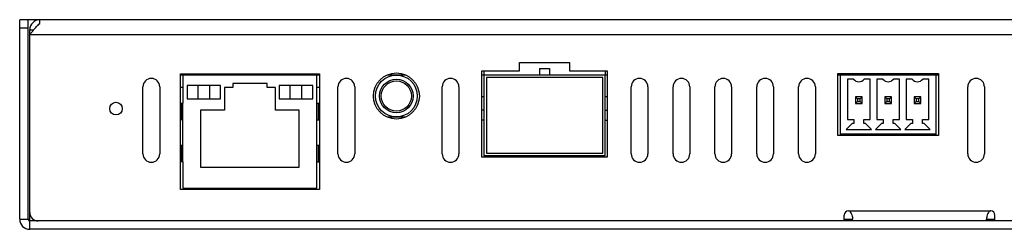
# Model space of a CAD drawing. Header units: millimetres. Extents: x 0 to 800, y 0 to 566.
# Tile 3 of 5: x 170 to 288, y 395 to 420. Entities that reach past the tile are written whole.
import ezdxf

# ---------------------------------------------------------------- set-up
doc = ezdxf.new("R2010")
doc.units = ezdxf.units.MM

msp = doc.modelspace()

# ---------------------------------------------------------------- linework, layer by layer
at = {"color": 7, "linetype": 'Continuous'}
for p, q in [((170.406, 395.945), (170.406, 419.745)), ((172.806, 419.745), (170.406, 419.745)), ((171.406, 418.745), (170.406, 418.745)), ((171.406, 395.945), (171.406, 419.745)), ((172.806, 419.304), (172.806, 419.745)), ((383.006, 419.745), (172.806, 419.745)), ((171.606, 395.745), (171.606, 418.545)), ((171.606, 418.545), (172.086, 418.545)), ((384.206, 417.945), (171.606, 417.945)), ((171.898, 418.318), (171.918, 418.343)), ((230.106, 413.645), (230.106, 414.645)), ((230.106, 414.645), (236.106, 414.645)), ((236.106, 414.645), (236.106, 413.645)), ((189.606, 399.495), (189.606, 413.295)), ((189.606, 399.495), (189.606, 413.295)), ((189.606, 413.295), (206.206, 413.295)), ((189.606, 413.295), (206.206, 413.295)), ((189.906, 413.145), (189.606, 413.145)), ((189.906, 413.145), (189.908, 409.795)), ((205.906, 413.145), (189.906, 413.145)), ((205.903, 409.795), (205.906, 413.145)), ((206.206, 413.145), (205.906, 413.145)), ((206.206, 413.295), (206.206, 399.495)), ((206.206, 413.295), (206.206, 399.495)), ((216.482, 413.145), (214.329, 413.145)), ((225.606, 403.345), (225.606, 413.645)), ((225.606, 413.645), (230.106, 413.645)), ((225.856, 413.145), (225.606, 413.145)), ((225.856, 413.645), (225.856, 413.145)), ((225.856, 413.145), (225.856, 403.545)), ((240.356, 413.145), (225.856, 413.145)), ((232.506, 413.945), (232.506, 413.145)), ((232.506, 413.945), (233.706, 413.945)), ((233.706, 413.945), (233.706, 413.145)), ((236.106, 413.645), (240.606, 413.645)), ((240.356, 413.645), (240.356, 413.145)), ((240.356, 403.545), (240.356, 413.145)), ((240.606, 413.145), (240.356, 413.145)), ((240.606, 413.645), (240.606, 403.345)), ((268.156, 405.945), (268.156, 413.345)), ((268.156, 413.345), (280.156, 413.345)), ((268.406, 413.145), (268.156, 413.145)), ((268.406, 413.145), (268.406, 405.945)), ((279.906, 413.145), (268.406, 413.145)), ((279.906, 405.945), (279.906, 413.145)), ((280.156, 413.145), (279.906, 413.145)), ((280.156, 413.345), (280.156, 405.945)), ((185.131, 403.745), (185.131, 411.745)), ((187.131, 411.745), (187.131, 403.745)), ((190.406, 411.895), (190.406, 410.295)), ((194.406, 411.895), (190.406, 411.895)), ((191.686, 411.895), (191.686, 410.295)), ((193.125, 410.295), (193.125, 411.895)), ((194.406, 410.295), (194.406, 411.895)), ((195.856, 412.145), (195.856, 411.645)), ((199.956, 412.145), (195.856, 412.145)), ((199.956, 411.645), (199.956, 412.145)), ((201.406, 411.895), (201.406, 410.295)), ((205.406, 411.895), (201.406, 411.895)), ((202.686, 411.895), (202.686, 410.295)), ((204.125, 410.295), (204.125, 411.895)), ((205.406, 410.295), (205.406, 411.895)), ((208.431, 403.745), (208.431, 411.745)), ((210.431, 411.745), (210.431, 403.745)), ((220.881, 403.745), (220.881, 411.745)), ((222.881, 411.745), (222.881, 403.745)), ((226.156, 412.845), (226.156, 403.845)), ((240.056, 412.845), (226.156, 412.845)), ((240.056, 403.845), (240.056, 412.845)), ((243.456, 403.745), (243.456, 411.745)), ((245.456, 411.745), (245.456, 403.745)), ((248.456, 403.745), (248.456, 411.745)), ((250.456, 411.745), (250.456, 403.745)), ((253.456, 403.745), (253.456, 411.745)), ((255.456, 411.745), (255.456, 403.745)), ((258.456, 403.745), (258.456, 411.745)), ((260.456, 411.745), (260.456, 403.745)), ((263.456, 403.745), (263.456, 411.745)), ((265.456, 411.745), (265.456, 403.745)), ((269.306, 412.645), (269.306, 407.845)), ((270.031, 412.645), (269.306, 412.645)), ((272.006, 412.645), (271.28, 412.645)), ((272.006, 407.845), (272.006, 412.645)), ((272.806, 412.645), (272.806, 407.845)), ((273.531, 412.645), (272.806, 412.645)), ((275.506, 412.645), (274.78, 412.645)), ((275.506, 407.845), (275.506, 412.645)), ((276.306, 412.645), (276.306, 407.845)), ((277.031, 412.645), (276.306, 412.645)), ((279.006, 412.645), (278.28, 412.645)), ((279.006, 407.845), (279.006, 412.645)), ((283.656, 403.745), (283.656, 411.745)), ((285.656, 411.745), (285.656, 403.745)), ((189.907, 411.645), (189.606, 411.645)), ((194.856, 411.645), (194.856, 408.945)), ((195.856, 411.645), (194.856, 411.645)), ((200.956, 411.645), (199.956, 411.645)), ((200.956, 408.945), (200.956, 411.645)), ((206.206, 411.645), (205.904, 411.645)), ((225.856, 410.545), (225.606, 410.545)), ((240.606, 410.545), (240.356, 410.545)), ((270.256, 410.545), (270.256, 409.745)), ((270.256, 410.545), (270.506, 410.295)), ((271.056, 410.545), (270.256, 410.545)), ((271.056, 410.545), (270.806, 410.295)), ((271.056, 409.745), (271.056, 410.545)), ((273.756, 410.545), (273.756, 409.745)), ((273.756, 410.545), (274.006, 410.295)), ((274.556, 410.545), (273.756, 410.545)), ((274.556, 410.545), (274.306, 410.295)), ((274.556, 409.745), (274.556, 410.545)), ((277.256, 410.545), (277.256, 409.745)), ((278.056, 410.545), (277.256, 410.545)), ((277.256, 410.545), (277.506, 410.295)), ((278.056, 410.545), (277.806, 410.295)), ((278.056, 409.745), (278.056, 410.545)), ((189.606, 409.795), (189.906, 409.795)), ((189.744, 407.795), (189.744, 409.795)), ((189.908, 402.795), (189.908, 409.795)), ((190.406, 410.295), (194.406, 410.295)), ((201.406, 410.295), (205.406, 410.295)), ((205.903, 402.795), (205.903, 409.795)), ((205.906, 409.795), (206.206, 409.795)), ((206.067, 409.795), (206.067, 407.795)), ((270.256, 409.745), (270.506, 409.995)), ((270.256, 409.745), (271.056, 409.745)), ((270.506, 410.295), (270.506, 409.995)), ((270.806, 410.295), (270.506, 410.295)), ((270.506, 409.995), (270.806, 409.995)), ((270.806, 409.995), (270.806, 410.295)), ((271.056, 409.745), (270.806, 409.995)), ((273.756, 409.745), (274.006, 409.995)), ((273.756, 409.745), (274.556, 409.745)), ((274.006, 410.295), (274.006, 409.995)), ((274.306, 410.295), (274.006, 410.295)), ((274.006, 409.995), (274.306, 409.995)), ((274.306, 409.995), (274.306, 410.295)), ((274.556, 409.745), (274.306, 409.995)), ((277.256, 409.745), (277.506, 409.995)), ((277.256, 409.745), (278.056, 409.745)), ((277.506, 410.295), (277.506, 409.995)), ((277.806, 410.295), (277.506, 410.295)), ((277.506, 409.995), (277.806, 409.995)), ((277.806, 409.995), (277.806, 410.295)), ((278.056, 409.745), (277.806, 409.995)), ((192.006, 408.945), (192.006, 402.145)), ((194.856, 408.945), (192.006, 408.945)), ((203.806, 408.945), (200.956, 408.945)), ((203.806, 402.145), (203.806, 408.945)), ((225.856, 408.945), (225.606, 408.945)), ((240.356, 408.945), (240.606, 408.945)), ((189.906, 407.795), (189.606, 407.795)), ((205.906, 407.795), (206.206, 407.795)), ((214.329, 408.145), (216.482, 408.145)), ((225.856, 407.745), (225.606, 407.745)), ((240.356, 407.745), (240.606, 407.745)), ((269.856, 407.345), (269.156, 406.645)), ((269.306, 407.845), (270.056, 407.845)), ((270.056, 407.345), (269.856, 407.345)), ((270.056, 407.845), (270.056, 407.345)), ((271.256, 407.345), (271.256, 407.845)), ((271.256, 407.845), (272.006, 407.845)), ((271.456, 407.345), (271.256, 407.345)), ((272.156, 406.645), (271.456, 407.345)), ((273.356, 407.345), (272.656, 406.645)), ((272.806, 407.845), (273.556, 407.845)), ((273.556, 407.345), (273.356, 407.345)), ((273.556, 407.845), (273.556, 407.345)), ((274.756, 407.345), (274.756, 407.845)), ((274.756, 407.845), (275.506, 407.845)), ((274.956, 407.345), (274.756, 407.345)), ((275.656, 406.645), (274.956, 407.345)), ((276.856, 407.345), (276.156, 406.645)), ((276.306, 407.845), (277.056, 407.845)), ((277.056, 407.345), (276.856, 407.345)), ((277.056, 407.845), (277.056, 407.345)), ((278.256, 407.345), (278.256, 407.845)), ((278.256, 407.845), (279.006, 407.845)), ((278.456, 407.345), (278.256, 407.345)), ((279.156, 406.645), (278.456, 407.345)), ((280.156, 405.945), (268.156, 405.945)), ((268.406, 406.145), (279.906, 406.145)), ((269.156, 406.645), (272.156, 406.645)), ((272.656, 406.645), (275.656, 406.645)), ((276.156, 406.645), (279.156, 406.645)), ((189.606, 404.795), (189.906, 404.795)), ((189.744, 402.795), (189.744, 404.795)), ((205.906, 404.795), (206.206, 404.795)), ((206.067, 404.795), (206.067, 402.795)), ((225.856, 403.545), (240.356, 403.545)), ((226.156, 403.845), (240.056, 403.845)), ((232.506, 403.345), (232.506, 403.545)), ((233.706, 403.345), (233.706, 403.545)), ((189.906, 402.795), (189.606, 402.795)), ((189.908, 402.795), (189.906, 399.645)), ((205.906, 399.645), (205.903, 402.795)), ((205.906, 402.795), (206.206, 402.795)), ((240.606, 403.345), (225.606, 403.345)), ((192.006, 402.145), (203.806, 402.145)), ((206.206, 399.495), (189.606, 399.495)), ((206.206, 399.495), (189.606, 399.495)), ((189.906, 399.645), (194.156, 399.648)), ((194.156, 399.648), (201.656, 399.648)), ((194.156, 399.495), (194.156, 399.645)), ((196.156, 399.495), (196.156, 399.645)), ((199.656, 399.495), (199.656, 399.645)), ((201.656, 399.648), (205.906, 399.645)), ((201.656, 399.645), (201.656, 399.495)), ((268.906, 395.745), (268.906, 396.445)), ((269.406, 396.945), (286.406, 396.945)), ((286.906, 395.745), (286.906, 396.445)), ((170.406, 395.945), (171.606, 395.945)), ((171.606, 394.745), (171.606, 395.745)), ((384.206, 395.745), (171.606, 395.745)), ((268.906, 395.945), (269.906, 395.945)), ((269.906, 395.745), (269.906, 395.959)), ((285.906, 395.745), (285.906, 395.959)), ((285.906, 395.945), (286.906, 395.945)), ((384.206, 394.745), (171.606, 394.745))]:
    msp.add_line(p, q, dxfattribs=at)
for centre, radius in [((215.406, 410.645), 2.75), ((215.406, 410.645), 2.75), ((215.406, 410.645), 2.5), ((215.406, 410.645), 2), ((215.406, 410.645), 1.8), ((181.906, 409.145), 0.75)]:
    msp.add_circle(centre, radius, dxfattribs=at)
for centre, radius, start, end in [((172.806, 418.545), 1.2, 90, 180), ((176.642, 414.999), 5.771, 135.49966, 137.23363), ((185.64, 407.383), 17.562, 140.92814, 141.38274), ((186.131, 411.745), 1, 0, 180), ((209.431, 411.745), 1, 0, 180), ((221.881, 411.745), 1, 0, 180), ((244.456, 411.745), 1, 0, 180), ((249.456, 411.745), 1, 0, 180), ((254.456, 411.745), 1, 0, 180), ((259.456, 411.745), 1, 0, 180), ((264.456, 411.745), 1, 0, 180), ((270.656, 413.145), 0.8, 218.68219, 321.31781), ((274.156, 413.145), 0.8, 218.68219, 321.31781), ((277.656, 413.145), 0.8, 218.68219, 321.31781), ((284.656, 411.745), 1, 0, 180), ((186.131, 403.745), 1, 180, 0), ((209.431, 403.745), 1, 180, 0), ((221.881, 403.745), 1, 180, 0), ((244.456, 403.745), 1, 180, 0), ((249.456, 403.745), 1, 180, 0), ((254.456, 403.745), 1, 180, 0), ((259.456, 403.745), 1, 180, 0), ((264.456, 403.745), 1, 180, 0), ((284.656, 403.745), 1, 180, 0), ((172.606, 396.745), 1, 180, 270), ((269.406, 396.445), 0.5, 90, 180), ((286.406, 396.445), 0.5, 0, 90), ((171.606, 395.945), 1.2, 180, 270), ((171.606, 395.945), 0.2, 180, 270)]:
    msp.add_arc(centre, radius, start, end, dxfattribs=at)
for points, knots in [([(172.006, 418.452), (172.039, 418.493), (172.168, 418.651), (172.302, 418.806), (172.406, 418.917)], [0, 0, 0, 0, 0.2566821, 1, 1, 1, 1]), ([(172.526, 419.044), (172.549, 419.067), (172.639, 419.157), (172.733, 419.243), (172.806, 419.304)], [0, 0, 0, 0, 0.2581225, 1, 1, 1, 1]), ([(269.406, 396.945), (269.461, 396.945), (269.573, 396.897), (269.714, 396.724), (269.819, 396.482), (269.886, 396.208), (269.906, 396.036), (269.906, 395.959)], [0, 0, 0, 0, 0.1421985, 0.2846765, 0.5601229, 0.8057091, 1, 1, 1, 1]), ([(286.406, 396.945), (286.35, 396.945), (286.238, 396.897), (286.098, 396.724), (285.992, 396.482), (285.925, 396.208), (285.906, 396.036), (285.906, 395.959)], [0, 0, 0, 0, 0.1421985, 0.2846765, 0.5601229, 0.8057091, 1, 1, 1, 1])]:
    msp.add_open_spline(points, degree=3, knots=knots, dxfattribs=at)
msp.add_open_spline([(171.606, 417.945), (171.702, 418.07), (171.799, 418.194), (171.898, 418.318)], degree=3, dxfattribs=at)

doc.saveas('drawing.dxf')
